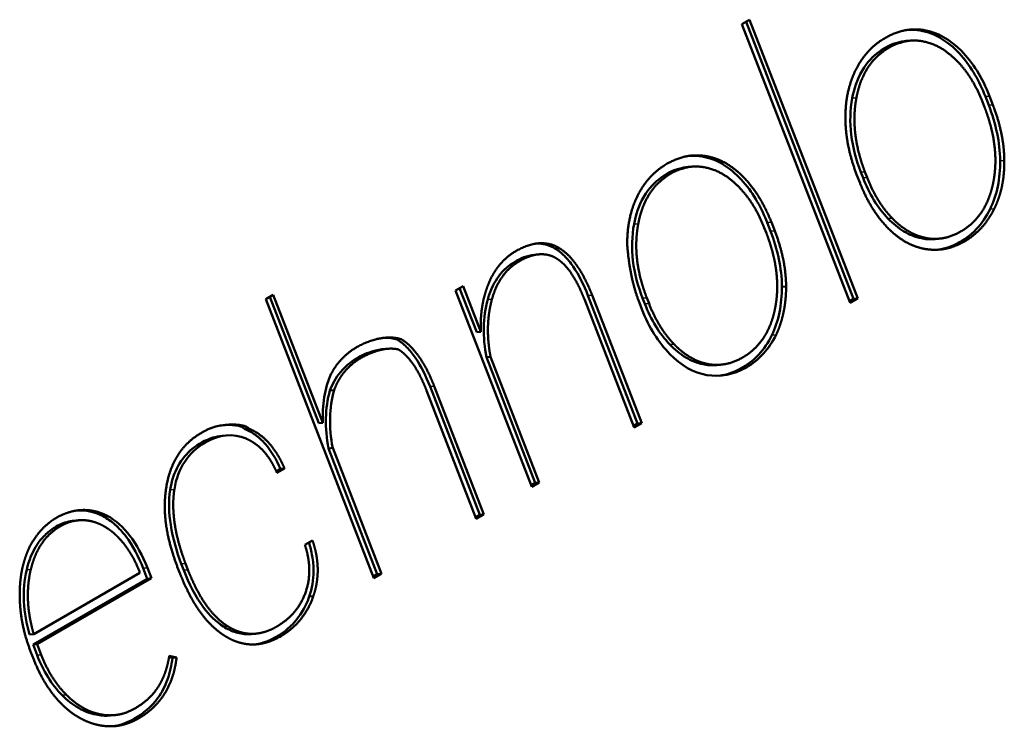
# Model space of a CAD drawing. Header units: millimetres. Extents: x 90 to 4401, y 90 to 14724.
# Tile 14 of 44: x 1196 to 1210, y 1190 to 1200. Entities that reach past the tile are written whole.
import ezdxf

# ---------------------------------------------------------------- set-up
doc = ezdxf.new("R2010")
doc.units = ezdxf.units.MM
doc.header["$LTSCALE"] = 15
doc.layers.add('Etroit visible (ISO)', color=7, linetype='Continuous', lineweight=35)
doc.layers.add('Visible (ISO)', color=7, linetype='Continuous', lineweight=50)

msp = doc.modelspace()

# ---------------------------------------------------------------- linework, layer by layer
at = {"layer": 'Etroit visible (ISO)'}
for p, q in [((1209.262, 1199.735), (1209.323, 1199.741)), ((1208.264, 1198.741), (1208.325, 1198.746)), ((1210.222, 1198.764), (1210.283, 1198.77)), ((1210.271, 1198.636), (1210.333, 1198.641)), ((1206.055, 1197.883), (1206.116, 1197.889)), ((1210.438, 1197.821), (1210.499, 1197.826)), ((1208.389, 1197.654), (1208.45, 1197.659)), ((1208.422, 1197.568), (1208.484, 1197.574)), ((1210.29, 1197.108), (1210.351, 1197.114)), ((1205.056, 1196.889), (1205.118, 1196.894)), ((1207.014, 1196.912), (1207.075, 1196.918)), ((1208.789, 1196.972), (1208.851, 1196.977)), ((1207.064, 1196.784), (1207.125, 1196.79)), ((1202.906, 1195.784), (1202.967, 1195.789)), ((1204.378, 1195.841), (1204.439, 1195.847)), ((1205.182, 1195.802), (1205.243, 1195.807)), ((1205.215, 1195.717), (1205.276, 1195.722)), ((1207.082, 1195.256), (1207.144, 1195.262)), ((1205.582, 1195.12), (1205.643, 1195.126)), ((1202.057, 1194.501), (1202.118, 1194.506)), ((1198.236, 1192.986), (1198.297, 1192.991)), ((1196.559, 1192.444), (1196.621, 1192.449)), ((1197.839, 1191.831), (1197.9, 1191.836)), ((1198.399, 1191.896), (1198.461, 1191.902)), ((1196.126, 1191.81), (1196.187, 1191.815)), ((1198.436, 1191.803), (1198.497, 1191.808)), ((1199.019, 1190.975), (1199.08, 1190.981)), ((1196.28, 1190.552), (1196.341, 1190.557)), ((1196.647, 1189.967), (1196.709, 1189.972)), ((1197.147, 1189.68), (1197.208, 1189.685)), ((1197.707, 1189.618), (1197.768, 1189.623))]:
    msp.add_line(p, q, dxfattribs=at)
at = {"layer": 'Visible (ISO)'}
for p, q in [((1206.642, 1199.829), (1206.754, 1199.894)), ((1208.233, 1195.731), (1206.642, 1199.829)), ((1206.703, 1199.864), (1208.283, 1195.79)), ((1206.754, 1199.894), (1208.345, 1195.795)), ((1209.058, 1199.581), (1209.119, 1199.587)), ((1210.21, 1198.607), (1210.177, 1198.689)), ((1210.222, 1198.764), (1210.271, 1198.636)), ((1210.283, 1198.77), (1210.333, 1198.641)), ((1205.85, 1197.73), (1205.911, 1197.735)), ((1208.378, 1197.493), (1208.328, 1197.621)), ((1208.389, 1197.654), (1208.422, 1197.568)), ((1208.45, 1197.659), (1208.484, 1197.574)), ((1207.014, 1196.912), (1207.064, 1196.784)), ((1207.075, 1196.918), (1207.125, 1196.79)), ((1207.002, 1196.755), (1206.97, 1196.837)), ((1209.28, 1196.682), (1209.341, 1196.687)), ((1209.481, 1196.67), (1209.542, 1196.676)), ((1203.893, 1196.533), (1203.954, 1196.538)), ((1203.594, 1196.44), (1203.655, 1196.445)), ((1202.431, 1195.915), (1202.543, 1195.98)), ((1203.551, 1193.028), (1202.431, 1195.915)), ((1202.491, 1195.95), (1202.742, 1195.302)), ((1202.543, 1195.98), (1202.804, 1195.307)), ((1207.231, 1195.969), (1207.292, 1195.974)), ((1199.64, 1195.786), (1199.752, 1195.851)), ((1201.23, 1191.688), (1199.64, 1195.786)), ((1199.7, 1195.821), (1200.421, 1193.962)), ((1199.752, 1195.851), (1200.482, 1193.967)), ((1205.058, 1193.898), (1204.326, 1195.785)), ((1204.378, 1195.841), (1205.109, 1193.957)), ((1204.439, 1195.847), (1205.17, 1193.963)), ((1205.17, 1195.642), (1205.121, 1195.77)), ((1205.182, 1195.802), (1205.215, 1195.717)), ((1205.243, 1195.807), (1205.276, 1195.722)), ((1208.283, 1195.79), (1208.223, 1195.755)), ((1208.345, 1195.795), (1208.233, 1195.731)), ((1208.283, 1195.79), (1208.345, 1195.795)), ((1202.742, 1195.302), (1202.804, 1195.307)), ((1201.572, 1195.193), (1201.633, 1195.198)), ((1201.369, 1195.051), (1201.43, 1195.057)), ((1202.885, 1194.934), (1202.946, 1194.94)), ((1202.885, 1194.934), (1203.602, 1193.087)), ((1202.946, 1194.94), (1203.663, 1193.092)), ((1206.072, 1194.83), (1206.133, 1194.835)), ((1206.273, 1194.818), (1206.335, 1194.824)), ((1200.585, 1194.444), (1200.646, 1194.449)), ((1202.737, 1192.558), (1202.005, 1194.445)), ((1202.057, 1194.501), (1202.788, 1192.617)), ((1202.118, 1194.506), (1202.849, 1192.623)), ((1199.327, 1193.881), (1199.388, 1193.887)), ((1200.421, 1193.962), (1200.482, 1193.967)), ((1205.109, 1193.957), (1205.049, 1193.923)), ((1205.17, 1193.963), (1205.058, 1193.898)), ((1205.109, 1193.957), (1205.17, 1193.963)), ((1199, 1193.778), (1199.061, 1193.784)), ((1200.564, 1193.594), (1200.625, 1193.6)), ((1200.564, 1193.594), (1201.281, 1191.747)), ((1200.625, 1193.6), (1201.342, 1191.752)), ((1199.857, 1193.293), (1199.796, 1193.258)), ((1199.918, 1193.298), (1199.806, 1193.234)), ((1199.857, 1193.293), (1199.918, 1193.298)), ((1203.602, 1193.087), (1203.542, 1193.052)), ((1203.663, 1193.092), (1203.551, 1193.028)), ((1203.602, 1193.087), (1203.663, 1193.092)), ((1197.25, 1192.597), (1197.311, 1192.603)), ((1202.788, 1192.617), (1202.728, 1192.582)), ((1202.849, 1192.623), (1202.737, 1192.558)), ((1202.788, 1192.617), (1202.849, 1192.623)), ((1196.824, 1192.531), (1196.886, 1192.536)), ((1200.217, 1192.174), (1200.329, 1192.239)), ((1197.839, 1191.831), (1197.898, 1191.678)), ((1197.9, 1191.836), (1197.959, 1191.684)), ((1198.379, 1191.759), (1198.341, 1191.855)), ((1198.399, 1191.896), (1198.436, 1191.803)), ((1198.461, 1191.902), (1198.497, 1191.808)), ((1196.23, 1190.862), (1197.792, 1191.764)), ((1197.959, 1191.684), (1196.28, 1190.714)), ((1197.792, 1191.764), (1197.778, 1191.798)), ((1197.898, 1191.678), (1197.959, 1191.684)), ((1201.281, 1191.747), (1201.221, 1191.712)), ((1201.342, 1191.752), (1201.23, 1191.688)), ((1201.281, 1191.747), (1201.342, 1191.752)), ((1197.898, 1191.678), (1196.219, 1190.709)), ((1200.279, 1191.415), (1200.34, 1191.421)), ((1196.169, 1190.857), (1196.23, 1190.862)), ((1199.432, 1190.865), (1199.493, 1190.871)), ((1196.219, 1190.709), (1196.28, 1190.714)), ((1196.219, 1190.709), (1196.28, 1190.552)), ((1196.28, 1190.714), (1196.341, 1190.557)), ((1196.231, 1190.49), (1196.184, 1190.61)), ((1198.22, 1190.526), (1198.269, 1190.514)), ((1198.223, 1190.546), (1198.33, 1190.52)), ((1198.269, 1190.514), (1198.33, 1190.52)), ((1197.358, 1189.667), (1197.419, 1189.673))]:
    msp.add_line(p, q, dxfattribs=at)
for points, degree, knots in [([(1208.163, 1198.436), (1208.162, 1198.623), (1208.188, 1198.862), (1208.29, 1199.159), (1208.492, 1199.436), (1208.742, 1199.652), (1209.001, 1199.756), (1209.182, 1199.762), (1209.323, 1199.741)], 4, [-1, -1, -1, -1, -1, -0.68655, -0.562281, -0.436906, -0.311538, 0, 0, 0, 0, 0]), ([(1209.262, 1199.735), (1209.372, 1199.717), (1209.477, 1199.676), (1209.698, 1199.541), (1209.795, 1199.448), (1210.018, 1199.195), (1210.133, 1198.99), (1210.222, 1198.764)], 3, [-0.1425678, -0.1425678, -0.1425678, -0.1425678, -0.1113813, -0.1113813, -0.0745516, -0.0745516, 0, 0, 0, 0]), ([(1209.323, 1199.741), (1209.519, 1199.708), (1209.7, 1199.606), (1209.869, 1199.435), (1210.037, 1199.265), (1210.175, 1199.043), (1210.283, 1198.77)], 3, [-6, -6, -6, -6, -5, -5, -5, -4, -4, -4, -4]), ([(1209.058, 1199.581), (1209.021, 1199.578), (1208.993, 1199.572), (1208.879, 1199.547), (1208.787, 1199.518), (1208.575, 1199.36), (1208.486, 1199.277), (1208.328, 1199.007), (1208.29, 1198.873), (1208.264, 1198.741)], 3, [-0.1552881, -0.1552881, -0.1552881, -0.1552881, -0.1445696, -0.1445696, -0.0821987, -0.0821987, -0.0413677, -0.0413677, 0, 0, 0, 0]), ([(1209.811, 1199.281), (1209.699, 1199.39), (1209.556, 1199.513), (1209.318, 1199.592), (1209.072, 1199.595), (1208.863, 1199.521), (1208.763, 1199.463), (1208.62, 1199.354), (1208.482, 1199.191), (1208.39, 1199.017), (1208.349, 1198.865), (1208.325, 1198.746)], 4, [-1, -1, -1, -1, -1, -0.749741, -0.651491, -0.558376, -0.468172, -0.381218, -0.298086, -0.213457, 0, 0, 0, 0, 0]), ([(1208.264, 1198.741), (1208.231, 1198.565), (1208.227, 1198.386), (1208.271, 1198.014), (1208.321, 1197.829), (1208.389, 1197.654)], 3, [-0.1125654, -0.1125654, -0.1125654, -0.1125654, -0.0577329, -0.0577329, 0, 0, 0, 0]), ([(1208.325, 1198.746), (1208.31, 1198.667), (1208.297, 1198.555), (1208.292, 1198.408), (1208.306, 1198.224), (1208.334, 1198.033), (1208.374, 1197.874), (1208.416, 1197.749), (1208.45, 1197.659)], 4, [-1, -1, -1, -1, -1, -0.697228, -0.575143, -0.451551, -0.325746, 0, 0, 0, 0, 0]), ([(1210.271, 1198.636), (1210.322, 1198.504), (1210.364, 1198.366), (1210.421, 1198.092), (1210.437, 1197.957), (1210.438, 1197.821)], 3, [-0.08428082, -0.08428082, -0.08428082, -0.08428082, -0.04088726, -0.04088726, 0, 0, 0, 0]), ([(1210.339, 1197.512), (1210.354, 1197.589), (1210.368, 1197.7), (1210.373, 1197.847), (1210.358, 1198.031), (1210.33, 1198.224), (1210.288, 1198.386), (1210.245, 1198.514), (1210.21, 1198.607)], 4, [-1, -1, -1, -1, -1, -0.699796, -0.578157, -0.454597, -0.328393, 0, 0, 0, 0, 0]), ([(1204.956, 1196.584), (1204.954, 1196.771), (1204.98, 1197.011), (1205.082, 1197.308), (1205.283, 1197.585), (1205.534, 1197.801), (1205.793, 1197.905), (1205.974, 1197.911), (1206.116, 1197.889)], 4, [-1, -1, -1, -1, -1, -0.68661, -0.562375, -0.43703, -0.31167, 0, 0, 0, 0, 0]), ([(1206.055, 1197.883), (1206.165, 1197.865), (1206.272, 1197.824), (1206.491, 1197.688), (1206.588, 1197.596), (1206.822, 1197.329), (1206.934, 1197.115), (1207.014, 1196.912)], 3, [-0.1243213, -0.1243213, -0.1243213, -0.1243213, -0.0977908, -0.0977908, -0.0670067, -0.0670067, 0, 0, 0, 0]), ([(1206.116, 1197.889), (1206.205, 1197.874), (1206.327, 1197.834), (1206.479, 1197.751), (1206.654, 1197.597), (1206.825, 1197.405), (1206.943, 1197.216), (1207.024, 1197.047), (1207.075, 1196.918)], 4, [-1, -1, -1, -1, -1, -0.701673, -0.579579, -0.45516, -0.328127, 0, 0, 0, 0, 0]), ([(1210.438, 1197.821), (1210.44, 1197.693), (1210.429, 1197.567), (1210.379, 1197.325), (1210.341, 1197.213), (1210.29, 1197.108)], 3, [-0.0760533, -0.0760533, -0.0760533, -0.0760533, -0.03765504, -0.03765504, 0, 0, 0, 0]), ([(1210.499, 1197.826), (1210.5, 1197.764), (1210.498, 1197.679), (1210.488, 1197.572), (1210.466, 1197.447), (1210.437, 1197.327), (1210.405, 1197.233), (1210.375, 1197.162), (1210.351, 1197.114)], 4, [-1, -1, -1, -1, -1, -0.682217, -0.55722, -0.433118, -0.309462, 0, 0, 0, 0, 0]), ([(1205.85, 1197.729), (1205.813, 1197.726), (1205.786, 1197.72), (1205.672, 1197.695), (1205.579, 1197.666), (1205.367, 1197.508), (1205.279, 1197.426), (1205.12, 1197.155), (1205.083, 1197.021), (1205.056, 1196.889)], 3, [-0.155288, -0.155288, -0.155288, -0.155288, -0.1445693, -0.1445693, -0.0821986, -0.0821986, -0.0413677, -0.0413677, 0, 0, 0, 0]), ([(1206.603, 1197.429), (1206.492, 1197.538), (1206.349, 1197.661), (1206.111, 1197.741), (1205.864, 1197.743), (1205.655, 1197.67), (1205.556, 1197.611), (1205.412, 1197.502), (1205.274, 1197.339), (1205.182, 1197.165), (1205.141, 1197.014), (1205.118, 1196.894)], 4, [-1, -1, -1, -1, -1, -0.749741, -0.651491, -0.558376, -0.468172, -0.381218, -0.298086, -0.213457, 0, 0, 0, 0, 0]), ([(1210.351, 1197.114), (1210.304, 1197.018), (1210.226, 1196.894), (1210.105, 1196.761), (1209.924, 1196.636), (1209.781, 1196.566), (1209.639, 1196.523), (1209.495, 1196.507), (1209.35, 1196.517), (1209.206, 1196.552), (1209.067, 1196.613), (1208.933, 1196.699), (1208.803, 1196.811), (1208.63, 1197.004), (1208.511, 1197.193), (1208.429, 1197.363), (1208.378, 1197.493)], 4, [-1, -1, -1, -1, -1, -0.847492, -0.785547, -0.723387, -0.661399, -0.599973, -0.539137, -0.478528, -0.417775, -0.35652, -0.294413, -0.2312, -0.166682, 0, 0, 0, 0, 0]), ([(1208.422, 1197.568), (1208.467, 1197.453), (1208.52, 1197.343), (1208.644, 1197.142), (1208.713, 1197.052), (1208.789, 1196.972)], 3, [-0.07502296, -0.07502296, -0.07502296, -0.07502296, -0.03697396, -0.03697396, 0, 0, 0, 0]), ([(1209.341, 1196.687), (1209.42, 1196.669), (1209.542, 1196.669), (1209.673, 1196.686), (1209.857, 1196.776), (1209.947, 1196.835), (1210.035, 1196.907), (1210.108, 1196.986), (1210.173, 1197.073), (1210.249, 1197.205), (1210.296, 1197.328), (1210.324, 1197.433), (1210.339, 1197.512)], 4, [-1, -1, -1, -1, -1, -0.772231, -0.68257, -0.595525, -0.511822, -0.432372, -0.354177, -0.276514, -0.198645, 0, 0, 0, 0, 0]), ([(1210.29, 1197.108), (1210.237, 1196.999), (1210.17, 1196.902), (1209.993, 1196.714), (1209.893, 1196.652), (1209.718, 1196.558), (1209.615, 1196.526), (1209.516, 1196.513)], 3, [-0.21124419, -0.21124419, -0.21124419, -0.21124419, -0.19676306, -0.19676306, -0.17838236, -0.17838236, -0.14925327, -0.14925327, -0.14925327, -0.14925327]), ([(1205.118, 1196.894), (1205.103, 1196.815), (1205.089, 1196.703), (1205.084, 1196.556), (1205.098, 1196.372), (1205.126, 1196.181), (1205.166, 1196.022), (1205.208, 1195.898), (1205.243, 1195.807)], 4, [-1, -1, -1, -1, -1, -0.697228, -0.575142, -0.451551, -0.325746, 0, 0, 0, 0, 0]), ([(1208.789, 1196.972), (1208.862, 1196.897), (1208.94, 1196.832), (1209.106, 1196.734), (1209.191, 1196.7), (1209.28, 1196.682)], 3, [-0.06862536, -0.06862536, -0.06862536, -0.06862536, -0.03381503, -0.03381503, 0, 0, 0, 0]), ([(1208.851, 1196.977), (1208.886, 1196.94), (1208.937, 1196.893), (1209.004, 1196.839), (1209.088, 1196.785), (1209.173, 1196.739), (1209.244, 1196.711), (1209.3, 1196.696), (1209.341, 1196.687)], 4, [-1, -1, -1, -1, -1, -0.680266, -0.554927, -0.430797, -0.307439, 0, 0, 0, 0, 0]), ([(1205.056, 1196.889), (1205.024, 1196.713), (1205.019, 1196.534), (1205.063, 1196.162), (1205.114, 1195.977), (1205.182, 1195.802)], 3, [-0.1125654, -0.1125654, -0.1125654, -0.1125654, -0.0577329, -0.0577329, 0, 0, 0, 0]), ([(1207.131, 1195.66), (1207.146, 1195.737), (1207.16, 1195.849), (1207.165, 1195.995), (1207.151, 1196.179), (1207.122, 1196.372), (1207.081, 1196.534), (1207.038, 1196.662), (1207.002, 1196.755)], 4, [-1, -1, -1, -1, -1, -0.699796, -0.578157, -0.454597, -0.328393, 0, 0, 0, 0, 0]), ([(1207.064, 1196.784), (1207.115, 1196.653), (1207.156, 1196.517), (1207.213, 1196.242), (1207.229, 1196.106), (1207.231, 1195.969)], 3, [-0.08442121, -0.08442121, -0.08442121, -0.08442121, -0.04121431, -0.04121431, 0, 0, 0, 0]), ([(1202.921, 1196.024), (1202.965, 1196.125), (1203.034, 1196.25), (1203.159, 1196.391), (1203.327, 1196.505), (1203.576, 1196.618), (1203.734, 1196.621), (1203.873, 1196.59), (1203.954, 1196.538)], 4, [-1, -1, -1, -1, -1, -0.696903, -0.570599, -0.441768, -0.312242, 0, 0, 0, 0, 0]), ([(1203.613, 1196.603), (1203.666, 1196.605), (1203.713, 1196.599), (1203.8, 1196.579), (1203.85, 1196.56), (1203.893, 1196.533)], 3, [-0.03345962, -0.03345962, -0.03345962, -0.03345962, -0.01815581, -0.01815581, 0, 0, 0, 0]), ([(1203.893, 1196.533), (1203.943, 1196.503), (1203.989, 1196.465), (1204.079, 1196.376), (1204.121, 1196.323), (1204.247, 1196.14), (1204.319, 1195.991), (1204.378, 1195.841)], 3, [-0.09186005, -0.09186005, -0.09186005, -0.09186005, -0.07130961, -0.07130961, -0.04938844, -0.04938844, 0, 0, 0, 0]), ([(1203.954, 1196.538), (1203.995, 1196.514), (1204.052, 1196.471), (1204.123, 1196.403), (1204.205, 1196.298), (1204.291, 1196.168), (1204.357, 1196.042), (1204.406, 1195.932), (1204.439, 1195.847)], 4, [-1, -1, -1, -1, -1, -0.716995, -0.598172, -0.474645, -0.345679, 0, 0, 0, 0, 0]), ([(1203.594, 1196.44), (1203.593, 1196.44), (1203.592, 1196.439), (1203.483, 1196.429), (1203.381, 1196.383), (1203.219, 1196.287), (1203.138, 1196.221), (1203.007, 1196.043), (1202.949, 1195.935), (1202.906, 1195.784)], 3, [-0.1605131, -0.1605131, -0.1605131, -0.1605131, -0.1601716, -0.1601716, -0.1069969, -0.1069969, -0.0489869, -0.0489869, 0, 0, 0, 0]), ([(1203.913, 1196.387), (1203.843, 1196.43), (1203.731, 1196.46), (1203.584, 1196.451), (1203.374, 1196.355), (1203.185, 1196.225), (1203.068, 1196.063), (1203.002, 1195.911), (1202.967, 1195.789)], 4, [-1, -1, -1, -1, -1, -0.708546, -0.583022, -0.454239, -0.324126, 0, 0, 0, 0, 0]), ([(1204.326, 1195.785), (1204.296, 1195.861), (1204.254, 1195.958), (1204.197, 1196.069), (1204.123, 1196.182), (1204.054, 1196.272), (1203.994, 1196.331), (1203.947, 1196.366), (1203.913, 1196.387)], 4, [-1, -1, -1, -1, -1, -0.650749, -0.52119, -0.397652, -0.279404, 0, 0, 0, 0, 0]), ([(1202.804, 1195.307), (1202.801, 1195.368), (1202.8, 1195.452), (1202.806, 1195.558), (1202.823, 1195.683), (1202.846, 1195.805), (1202.874, 1195.901), (1202.9, 1195.974), (1202.921, 1196.024)], 4, [-1, -1, -1, -1, -1, -0.683962, -0.559107, -0.434852, -0.310826, 0, 0, 0, 0, 0]), ([(1207.231, 1195.969), (1207.23, 1195.841), (1207.218, 1195.714), (1207.169, 1195.473), (1207.132, 1195.36), (1207.082, 1195.256)], 3, [-0.07571158, -0.07571158, -0.07571158, -0.07571158, -0.03716701, -0.03716701, 0, 0, 0, 0]), ([(1207.292, 1195.974), (1207.292, 1195.911), (1207.288, 1195.824), (1207.277, 1195.716), (1207.254, 1195.59), (1207.225, 1195.471), (1207.195, 1195.378), (1207.166, 1195.309), (1207.144, 1195.262)], 4, [-1, -1, -1, -1, -1, -0.679199, -0.553514, -0.429194, -0.305899, 0, 0, 0, 0, 0]), ([(1202.906, 1195.784), (1202.87, 1195.651), (1202.85, 1195.513), (1202.844, 1195.225), (1202.857, 1195.079), (1202.885, 1194.934)], 3, [-0.08696286, -0.08696286, -0.08696286, -0.08696286, -0.04419613, -0.04419613, 0, 0, 0, 0]), ([(1202.967, 1195.789), (1202.951, 1195.728), (1202.932, 1195.642), (1202.915, 1195.527), (1202.907, 1195.384), (1202.907, 1195.235), (1202.918, 1195.11), (1202.932, 1195.011), (1202.946, 1194.94)], 4, [-1, -1, -1, -1, -1, -0.693354, -0.570085, -0.445912, -0.320425, 0, 0, 0, 0, 0]), ([(1207.144, 1195.262), (1207.041, 1195.053), (1206.896, 1194.894), (1206.707, 1194.784), (1206.518, 1194.675), (1206.325, 1194.638), (1206.128, 1194.672), (1205.931, 1194.707), (1205.749, 1194.809), (1205.582, 1194.979), (1205.415, 1195.149), (1205.277, 1195.37), (1205.17, 1195.642)], 3, [-13, -13, -13, -13, -12, -12, -12, -11, -11, -11, -10, -10, -10, -9, -9, -9, -9]), ([(1205.215, 1195.717), (1205.26, 1195.601), (1205.313, 1195.491), (1205.436, 1195.29), (1205.505, 1195.2), (1205.582, 1195.12)], 3, [-0.07502296, -0.07502296, -0.07502296, -0.07502296, -0.03697395, -0.03697395, 0, 0, 0, 0]), ([(1206.133, 1194.835), (1206.212, 1194.817), (1206.335, 1194.817), (1206.466, 1194.835), (1206.65, 1194.924), (1206.74, 1194.983), (1206.827, 1195.055), (1206.9, 1195.134), (1206.965, 1195.221), (1207.041, 1195.353), (1207.089, 1195.477), (1207.116, 1195.581), (1207.131, 1195.66)], 4, [-1, -1, -1, -1, -1, -0.772231, -0.68257, -0.595525, -0.511822, -0.432372, -0.354177, -0.276514, -0.198645, 0, 0, 0, 0, 0]), ([(1200.6, 1194.684), (1200.644, 1194.767), (1200.714, 1194.872), (1200.837, 1194.993), (1201.002, 1195.102), (1201.25, 1195.208), (1201.407, 1195.231), (1201.548, 1195.226), (1201.633, 1195.198)], 4, [-1, -1, -1, -1, -1, -0.706777, -0.580631, -0.450243, -0.31821, 0, 0, 0, 0, 0]), ([(1201.362, 1195.216), (1201.372, 1195.217), (1201.383, 1195.217), (1201.457, 1195.218), (1201.519, 1195.21), (1201.572, 1195.193)], 3, [-0.02366556, -0.02366556, -0.02366556, -0.02366556, -0.02041008, -0.02041008, 0, 0, 0, 0]), ([(1201.572, 1195.193), (1201.622, 1195.163), (1201.668, 1195.126), (1201.758, 1195.036), (1201.8, 1194.984), (1201.926, 1194.8), (1201.998, 1194.651), (1202.057, 1194.501)], 3, [-0.09186629, -0.09186629, -0.09186629, -0.09186629, -0.07131991, -0.07131991, -0.04939961, -0.04939961, 0, 0, 0, 0]), ([(1201.633, 1195.198), (1201.674, 1195.174), (1201.731, 1195.132), (1201.802, 1195.063), (1201.884, 1194.958), (1201.97, 1194.829), (1202.036, 1194.703), (1202.085, 1194.592), (1202.118, 1194.506)], 4, [-1, -1, -1, -1, -1, -0.717124, -0.598331, -0.474812, -0.345826, 0, 0, 0, 0, 0]), ([(1207.082, 1195.256), (1207.03, 1195.148), (1206.965, 1195.053), (1206.801, 1194.878), (1206.708, 1194.813), (1206.523, 1194.712), (1206.418, 1194.675), (1206.309, 1194.661)], 3, [-0.2768765, -0.2768765, -0.2768765, -0.2768765, -0.2476011, -0.2476011, -0.214404, -0.214404, -0.1751314, -0.1751314, -0.1751314, -0.1751314]), ([(1201.369, 1195.052), (1201.341, 1195.049), (1201.312, 1195.045), (1201.174, 1195.015), (1201.074, 1194.969), (1200.925, 1194.889), (1200.827, 1194.822), (1200.675, 1194.637), (1200.622, 1194.546), (1200.585, 1194.444)], 3, [-0.1307852, -0.1307852, -0.1307852, -0.1307852, -0.1199416, -0.1199416, -0.0821077, -0.0821077, -0.0345254, -0.0345254, 0, 0, 0, 0]), ([(1201.592, 1195.047), (1201.52, 1195.065), (1201.407, 1195.064), (1201.262, 1195.032), (1201.054, 1194.937), (1200.87, 1194.815), (1200.751, 1194.676), (1200.682, 1194.549), (1200.646, 1194.449)], 4, [-1, -1, -1, -1, -1, -0.70323, -0.574683, -0.443679, -0.313247, 0, 0, 0, 0, 0]), ([(1202.005, 1194.445), (1201.975, 1194.521), (1201.933, 1194.618), (1201.876, 1194.729), (1201.802, 1194.842), (1201.733, 1194.932), (1201.673, 1194.991), (1201.626, 1195.027), (1201.592, 1195.047)], 4, [-1, -1, -1, -1, -1, -0.650605, -0.521023, -0.397486, -0.279263, 0, 0, 0, 0, 0]), ([(1205.582, 1195.12), (1205.654, 1195.045), (1205.732, 1194.981), (1205.898, 1194.882), (1205.984, 1194.848), (1206.072, 1194.83)], 3, [-0.06862536, -0.06862536, -0.06862536, -0.06862536, -0.03381503, -0.03381503, 0, 0, 0, 0]), ([(1205.643, 1195.126), (1205.679, 1195.088), (1205.73, 1195.041), (1205.796, 1194.987), (1205.881, 1194.933), (1205.965, 1194.887), (1206.036, 1194.859), (1206.093, 1194.844), (1206.133, 1194.835)], 4, [-1, -1, -1, -1, -1, -0.680266, -0.554927, -0.430797, -0.307439, 0, 0, 0, 0, 0]), ([(1200.585, 1194.444), (1200.548, 1194.313), (1200.529, 1194.177), (1200.521, 1193.889), (1200.536, 1193.74), (1200.564, 1193.594)], 3, [-0.08695559, -0.08695559, -0.08695559, -0.08695559, -0.04472167, -0.04472167, 0, 0, 0, 0]), ([(1198.341, 1191.855), (1198.28, 1192.015), (1198.212, 1192.231), (1198.16, 1192.501), (1198.152, 1192.811), (1198.173, 1193.019), (1198.216, 1193.212), (1198.281, 1193.382), (1198.367, 1193.533), (1198.476, 1193.662), (1198.605, 1193.773), (1198.839, 1193.905), (1198.952, 1193.943), (1199.313, 1193.969), (1199.388, 1193.887)], 4, [-1, -1, -1, -1, -1, -0.809092, -0.737309, -0.667686, -0.599848, -0.53333, -0.467589, -0.401736, -0.335147, -0.268861, -0.197541, 0, 0, 0, 0, 0]), ([(1199.029, 1193.936), (1199.036, 1193.937), (1199.043, 1193.937), (1199.117, 1193.94), (1199.186, 1193.937), (1199.26, 1193.919), (1199.283, 1193.912), (1199.311, 1193.896), (1199.32, 1193.889), (1199.327, 1193.881)], 3, [-0.03435244, -0.03435244, -0.03435244, -0.03435244, -0.03218147, -0.03218147, -0.01145783, -0.01145783, -0.00356109, -0.00356109, 0, 0, 0, 0]), ([(1199.327, 1193.881), (1199.383, 1193.858), (1199.437, 1193.828), (1199.539, 1193.754), (1199.587, 1193.711), (1199.724, 1193.557), (1199.798, 1193.431), (1199.857, 1193.293)], 3, [-0.09032107, -0.09032107, -0.09032107, -0.09032107, -0.06823181, -0.06823181, -0.04627763, -0.04627763, 0, 0, 0, 0]), ([(1199.388, 1193.887), (1199.44, 1193.865), (1199.51, 1193.828), (1199.594, 1193.768), (1199.688, 1193.674), (1199.777, 1193.566), (1199.842, 1193.46), (1199.888, 1193.369), (1199.918, 1193.298)], 4, [-1, -1, -1, -1, -1, -0.694176, -0.572009, -0.448845, -0.323762, 0, 0, 0, 0, 0]), ([(1199, 1193.778), (1198.954, 1193.774), (1198.909, 1193.765), (1198.754, 1193.717), (1198.647, 1193.656), (1198.48, 1193.519), (1198.409, 1193.437), (1198.295, 1193.231), (1198.257, 1193.113), (1198.236, 1192.986)], 3, [-0.1327231, -0.1327231, -0.1327231, -0.1327231, -0.1165575, -0.1165575, -0.0769663, -0.0769663, -0.0394103, -0.0394103, 0, 0, 0, 0]), ([(1199.351, 1193.737), (1199.159, 1193.818), (1198.958, 1193.799), (1198.749, 1193.678), (1198.5, 1193.534), (1198.349, 1193.305), (1198.297, 1192.991)], 3, [-16, -16, -16, -16, -15, -15, -15, -14, -14, -14, -14]), ([(1199.806, 1193.234), (1199.78, 1193.294), (1199.741, 1193.372), (1199.685, 1193.462), (1199.608, 1193.555), (1199.528, 1193.634), (1199.455, 1193.686), (1199.396, 1193.718), (1199.351, 1193.737)], 4, [-1, -1, -1, -1, -1, -0.676423, -0.551356, -0.428175, -0.305966, 0, 0, 0, 0, 0]), ([(1198.236, 1192.986), (1198.21, 1192.816), (1198.217, 1192.64), (1198.274, 1192.273), (1198.331, 1192.078), (1198.399, 1191.896)], 3, [-0.1118865, -0.1118865, -0.1118865, -0.1118865, -0.0594907, -0.0594907, 0, 0, 0, 0]), ([(1198.297, 1192.991), (1198.287, 1192.922), (1198.278, 1192.821), (1198.279, 1192.683), (1198.298, 1192.506), (1198.332, 1192.309), (1198.377, 1192.14), (1198.423, 1192.003), (1198.461, 1191.902)], 4, [-1, -1, -1, -1, -1, -0.712745, -0.592952, -0.46913, -0.34069, 0, 0, 0, 0, 0]), ([(1196.163, 1192.133), (1196.207, 1192.224), (1196.292, 1192.346), (1196.39, 1192.459), (1196.568, 1192.582), (1196.662, 1192.625), (1196.761, 1192.661), (1196.855, 1192.682), (1196.947, 1192.69), (1197.073, 1192.686), (1197.176, 1192.662), (1197.255, 1192.631), (1197.311, 1192.603)], 4, [-1, -1, -1, -1, -1, -0.764066, -0.672944, -0.585362, -0.501754, -0.422881, -0.345436, -0.268842, -0.192505, 0, 0, 0, 0, 0]), ([(1196.873, 1192.682), (1196.88, 1192.682), (1196.887, 1192.682), (1196.987, 1192.684), (1197.108, 1192.669), (1197.25, 1192.597)], 3, [-0.06163632, -0.06163632, -0.06163632, -0.06163632, -0.05721581, -0.05721581, 0, 0, 0, 0]), ([(1197.25, 1192.597), (1197.312, 1192.563), (1197.371, 1192.521), (1197.483, 1192.422), (1197.535, 1192.365), (1197.689, 1192.165), (1197.773, 1192.002), (1197.839, 1191.831)], 3, [-0.1074433, -0.1074433, -0.1074433, -0.1074433, -0.0821796, -0.0821796, -0.0564808, -0.0564808, 0, 0, 0, 0]), ([(1196.559, 1192.444), (1196.506, 1192.413), (1196.455, 1192.376), (1196.362, 1192.288), (1196.32, 1192.239), (1196.21, 1192.075), (1196.159, 1191.948), (1196.126, 1191.81)], 3, [-0.08894924, -0.08894924, -0.08894924, -0.08894924, -0.06614357, -0.06614357, -0.04395197, -0.04395197, 0, 0, 0, 0]), ([(1196.621, 1192.449), (1196.57, 1192.42), (1196.504, 1192.373), (1196.427, 1192.302), (1196.348, 1192.199), (1196.278, 1192.084), (1196.232, 1191.976), (1196.204, 1191.885), (1196.187, 1191.815)], 4, [-1, -1, -1, -1, -1, -0.68648, -0.563243, -0.440271, -0.316543, 0, 0, 0, 0, 0]), ([(1196.824, 1192.531), (1196.807, 1192.529), (1196.789, 1192.527), (1196.697, 1192.51), (1196.627, 1192.483), (1196.559, 1192.444)], 3, [-0.03539028, -0.03539028, -0.03539028, -0.03539028, -0.02859652, -0.02859652, 0, 0, 0, 0]), ([(1197.053, 1192.528), (1197.018, 1192.534), (1196.97, 1192.54), (1196.909, 1192.54), (1196.834, 1192.531), (1196.76, 1192.514), (1196.7, 1192.491), (1196.653, 1192.468), (1196.621, 1192.449)], 4, [-1, -1, -1, -1, -1, -0.689384, -0.565612, -0.441585, -0.316814, 0, 0, 0, 0, 0]), ([(1197.47, 1192.288), (1197.44, 1192.319), (1197.396, 1192.359), (1197.339, 1192.404), (1197.267, 1192.448), (1197.196, 1192.486), (1197.135, 1192.508), (1197.087, 1192.521), (1197.053, 1192.528)], 4, [-1, -1, -1, -1, -1, -0.680202, -0.554876, -0.43077, -0.307435, 0, 0, 0, 0, 0]), ([(1196.024, 1191.415), (1196.023, 1191.479), (1196.025, 1191.566), (1196.034, 1191.675), (1196.055, 1191.801), (1196.083, 1191.921), (1196.113, 1192.015), (1196.141, 1192.085), (1196.163, 1192.133)], 4, [-1, -1, -1, -1, -1, -0.679498, -0.554023, -0.429879, -0.306637, 0, 0, 0, 0, 0]), ([(1199.803, 1190.975), (1199.898, 1191.03), (1200.016, 1191.122), (1200.136, 1191.263), (1200.233, 1191.479), (1200.291, 1191.706), (1200.288, 1191.903), (1200.255, 1192.06), (1200.217, 1192.174)], 4, [-1, -1, -1, -1, -1, -0.675506, -0.551762, -0.430378, -0.309522, 0, 0, 0, 0, 0]), ([(1200.276, 1192.208), (1200.297, 1192.144), (1200.314, 1192.078), (1200.338, 1191.938), (1200.344, 1191.864), (1200.343, 1191.659), (1200.32, 1191.534), (1200.279, 1191.415)], 3, [-0.08240202, -0.08240202, -0.08240202, -0.08240202, -0.06182745, -0.06182745, -0.03953187, -0.03953187, 0, 0, 0, 0]), ([(1200.329, 1192.239), (1200.352, 1192.172), (1200.378, 1192.079), (1200.399, 1191.96), (1200.407, 1191.817), (1200.402, 1191.678), (1200.384, 1191.566), (1200.361, 1191.481), (1200.34, 1191.421)], 4, [-1, -1, -1, -1, -1, -0.68023, -0.555972, -0.432993, -0.310277, 0, 0, 0, 0, 0]), ([(1196.126, 1191.81), (1196.09, 1191.659), (1196.077, 1191.504), (1196.092, 1191.178), (1196.123, 1191.015), (1196.169, 1190.857)], 3, [-0.09789098, -0.09789098, -0.09789098, -0.09789098, -0.0500094, -0.0500094, 0, 0, 0, 0]), ([(1196.187, 1191.815), (1196.171, 1191.747), (1196.154, 1191.65), (1196.142, 1191.521), (1196.143, 1191.361), (1196.156, 1191.193), (1196.18, 1191.053), (1196.207, 1190.942), (1196.23, 1190.862)], 4, [-1, -1, -1, -1, -1, -0.695514, -0.572992, -0.449235, -0.323618, 0, 0, 0, 0, 0]), ([(1199.039, 1190.838), (1198.979, 1190.875), (1198.897, 1190.938), (1198.796, 1191.034), (1198.681, 1191.179), (1198.567, 1191.349), (1198.482, 1191.512), (1198.42, 1191.652), (1198.379, 1191.759)], 4, [-1, -1, -1, -1, -1, -0.706977, -0.586425, -0.462784, -0.335373, 0, 0, 0, 0, 0]), ([(1198.436, 1191.803), (1198.512, 1191.606), (1198.608, 1191.413), (1198.813, 1191.14), (1198.909, 1191.045), (1199.019, 1190.975)], 3, [-0.1106757, -0.1106757, -0.1106757, -0.1106757, -0.0458251, -0.0458251, 0, 0, 0, 0]), ([(1198.497, 1191.808), (1198.535, 1191.711), (1198.59, 1191.585), (1198.666, 1191.438), (1198.767, 1191.285), (1198.868, 1191.156), (1198.956, 1191.069), (1199.028, 1191.014), (1199.08, 1190.981)], 4, [-1, -1, -1, -1, -1, -0.662549, -0.534785, -0.411125, -0.290897, 0, 0, 0, 0, 0]), ([(1200.34, 1191.421), (1200.305, 1191.303), (1200.206, 1191.139), (1200.105, 1190.993), (1199.864, 1190.829), (1199.762, 1190.778), (1199.647, 1190.736), (1199.543, 1190.715), (1199.44, 1190.708), (1199.3, 1190.721), (1199.187, 1190.756), (1199.1, 1190.8), (1199.039, 1190.838)], 4, [-1, -1, -1, -1, -1, -0.758145, -0.66406, -0.57443, -0.490329, -0.413245, -0.337758, -0.263163, -0.188727, 0, 0, 0, 0, 0]), ([(1200.279, 1191.415), (1200.255, 1191.335), (1200.212, 1191.251), (1200.107, 1191.084), (1200.05, 1191.023), (1199.964, 1190.938), (1199.844, 1190.829), (1199.613, 1190.741), (1199.553, 1190.722), (1199.481, 1190.712)], 3, [-0.2325415, -0.2325415, -0.2325415, -0.2325415, -0.2026692, -0.2026692, -0.1579286, -0.1579286, -0.067473, -0.067473, -0.0471342, -0.0471342, -0.0471342, -0.0471342]), ([(1199.019, 1190.975), (1199.079, 1190.937), (1199.142, 1190.907), (1199.271, 1190.869), (1199.335, 1190.861), (1199.411, 1190.864), (1199.422, 1190.864), (1199.432, 1190.865)], 3, [-0.09557647, -0.09557647, -0.09557647, -0.09557647, -0.07036528, -0.07036528, -0.04563643, -0.04563643, -0.04157804, -0.04157804, -0.04157804, -0.04157804]), ([(1199.08, 1190.981), (1199.134, 1190.947), (1199.209, 1190.908), (1199.309, 1190.876), (1199.432, 1190.865), (1199.559, 1190.873), (1199.663, 1190.904), (1199.745, 1190.941), (1199.803, 1190.975)], 4, [-1, -1, -1, -1, -1, -0.69125, -0.5692, -0.446656, -0.322382, 0, 0, 0, 0, 0]), ([(1196.28, 1190.552), (1196.324, 1190.438), (1196.377, 1190.331), (1196.501, 1190.133), (1196.57, 1190.045), (1196.647, 1189.967)], 3, [-0.0742571, -0.0742571, -0.0742571, -0.0742571, -0.03679637, -0.03679637, 0, 0, 0, 0]), ([(1198.058, 1190.086), (1198.101, 1190.156), (1198.121, 1190.197), (1198.151, 1190.265), (1198.187, 1190.374), (1198.205, 1190.445), (1198.216, 1190.503), (1198.223, 1190.546)], 4, [-1, -1, -1, -1, -1, -0.616329, -0.482455, -0.346868, 0, 0, 0, 0, 0]), ([(1198.269, 1190.514), (1198.256, 1190.404), (1198.233, 1190.297), (1198.16, 1190.098), (1198.113, 1190.008), (1197.959, 1189.794), (1197.838, 1189.694), (1197.707, 1189.618)], 3, [-0.122865, -0.122865, -0.122865, -0.122865, -0.0890133, -0.0890133, -0.0557698, -0.0557698, 0, 0, 0, 0]), ([(1198.33, 1190.52), (1198.319, 1190.426), (1198.295, 1190.302), (1198.247, 1190.153), (1198.16, 1189.992), (1198.054, 1189.842), (1197.944, 1189.738), (1197.845, 1189.668), (1197.768, 1189.623)], 4, [-1, -1, -1, -1, -1, -0.692695, -0.571269, -0.449129, -0.324832, 0, 0, 0, 0, 0]), ([(1196.647, 1189.967), (1196.721, 1189.892), (1196.801, 1189.829), (1196.97, 1189.731), (1197.057, 1189.698), (1197.147, 1189.68)], 3, [-0.06951811, -0.06951811, -0.06951811, -0.06951811, -0.03432211, -0.03432211, 0, 0, 0, 0]), ([(1196.709, 1189.972), (1196.745, 1189.936), (1196.797, 1189.889), (1196.865, 1189.835), (1196.951, 1189.782), (1197.037, 1189.737), (1197.109, 1189.709), (1197.166, 1189.694), (1197.208, 1189.685)], 4, [-1, -1, -1, -1, -1, -0.681117, -0.555885, -0.431723, -0.308212, 0, 0, 0, 0, 0]), ([(1197.208, 1189.685), (1197.29, 1189.668), (1197.404, 1189.663), (1197.544, 1189.684), (1197.707, 1189.761), (1197.857, 1189.858), (1197.955, 1189.947), (1198.02, 1190.027), (1198.058, 1190.086)], 4, [-1, -1, -1, -1, -1, -0.675542, -0.546379, -0.418706, -0.293836, 0, 0, 0, 0, 0]), ([(1197.197, 1189.524), (1197.15, 1189.533), (1197.086, 1189.55), (1197.005, 1189.58), (1196.909, 1189.629), (1196.814, 1189.687), (1196.739, 1189.744), (1196.681, 1189.796), (1196.641, 1189.835)], 4, [-1, -1, -1, -1, -1, -0.690598, -0.566882, -0.442708, -0.317662, 0, 0, 0, 0, 0]), ([(1197.768, 1189.623), (1197.726, 1189.599), (1197.666, 1189.57), (1197.587, 1189.541), (1197.49, 1189.519), (1197.391, 1189.506), (1197.308, 1189.508), (1197.244, 1189.515), (1197.197, 1189.524)], 4, [-1, -1, -1, -1, -1, -0.68596, -0.561628, -0.43759, -0.313365, 0, 0, 0, 0, 0]), ([(1197.707, 1189.618), (1197.618, 1189.567), (1197.526, 1189.532), (1197.417, 1189.513), (1197.406, 1189.511), (1197.394, 1189.51)], 3, [-0.07490098, -0.07490098, -0.07490098, -0.07490098, -0.03742002, -0.03742002, -0.03306957, -0.03306957, -0.03306957, -0.03306957])]:
    msp.add_open_spline(points, degree=degree, knots=knots, dxfattribs=at)
for points, degree in [([(1209.084, 1199.745), (1209.148, 1199.749), (1209.207, 1199.744), (1209.262, 1199.735)], 3), ([(1210.177, 1198.689), (1210.11, 1198.864), (1210.026, 1199.023), (1209.926, 1199.162), (1209.811, 1199.281)], 4), ([(1210.333, 1198.641), (1210.411, 1198.435), (1210.467, 1198.23), (1210.498, 1198.026), (1210.499, 1197.826)], 4), ([(1208.328, 1197.621), (1208.25, 1197.824), (1208.195, 1198.028), (1208.166, 1198.233), (1208.163, 1198.436)], 4), ([(1205.875, 1197.894), (1205.94, 1197.897), (1205.999, 1197.892), (1206.055, 1197.883)], 3), ([(1208.484, 1197.574), (1208.552, 1197.397), (1208.636, 1197.236), (1208.736, 1197.096), (1208.851, 1196.977)], 4), ([(1206.97, 1196.837), (1206.902, 1197.012), (1206.818, 1197.171), (1206.718, 1197.31), (1206.603, 1197.429)], 4), ([(1207.125, 1196.79), (1207.204, 1196.586), (1207.26, 1196.381), (1207.289, 1196.177), (1207.292, 1195.974)], 4), ([(1209.28, 1196.682), (1209.333, 1196.669), (1209.404, 1196.663), (1209.481, 1196.67)], 3), ([(1205.121, 1195.77), (1205.052, 1195.955), (1205.003, 1196.157), (1204.971, 1196.367), (1204.956, 1196.584)], 4), ([(1205.276, 1195.722), (1205.345, 1195.545), (1205.429, 1195.385), (1205.529, 1195.244), (1205.643, 1195.126)], 4), ([(1206.072, 1194.83), (1206.126, 1194.817), (1206.197, 1194.811), (1206.273, 1194.818)], 3), ([(1200.482, 1193.967), (1200.469, 1194.233), (1200.508, 1194.473), (1200.6, 1194.684)], 3), ([(1200.646, 1194.449), (1200.574, 1194.19), (1200.567, 1193.907), (1200.625, 1193.6)], 3), ([(1197.311, 1192.603), (1197.559, 1192.465), (1197.755, 1192.21), (1197.9, 1191.836)], 3), ([(1197.778, 1191.798), (1197.722, 1191.942), (1197.652, 1192.073), (1197.567, 1192.188), (1197.47, 1192.288)], 4), ([(1196.184, 1190.61), (1196.107, 1190.807), (1196.054, 1191.008), (1196.026, 1191.211), (1196.024, 1191.415)], 4), ([(1196.341, 1190.557), (1196.408, 1190.383), (1196.492, 1190.227), (1196.593, 1190.089), (1196.709, 1189.972)], 4), ([(1196.641, 1189.835), (1196.513, 1189.963), (1196.401, 1190.116), (1196.307, 1190.293), (1196.231, 1190.49)], 4), ([(1197.147, 1189.68), (1197.212, 1189.666), (1197.283, 1189.661), (1197.358, 1189.667)], 3)]:
    msp.add_open_spline(points, degree=degree, dxfattribs=at)

doc.saveas('drawing.dxf')
